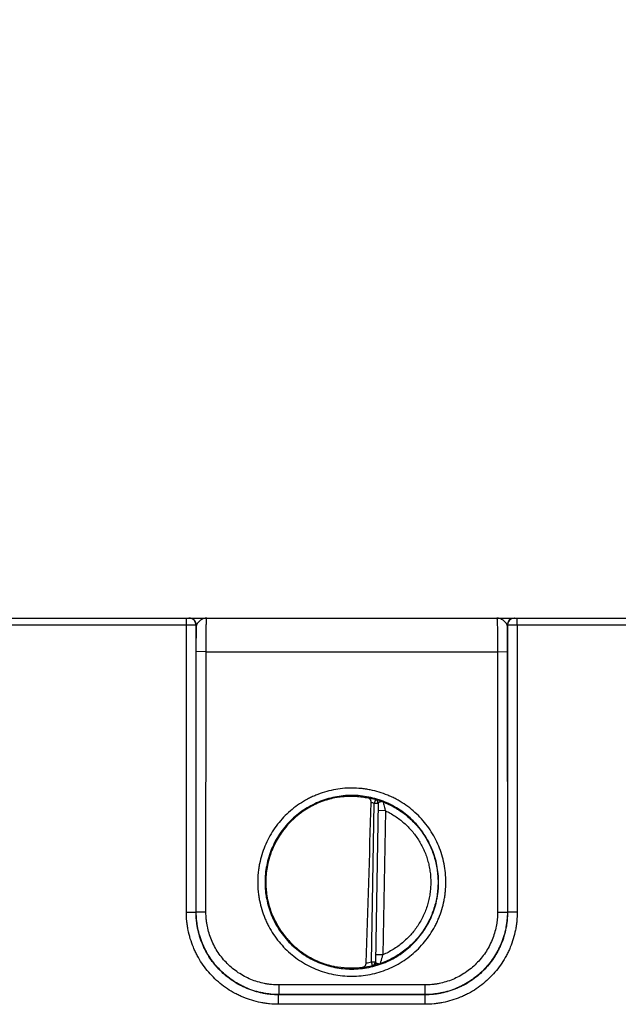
# Model space of a CAD drawing. Header units: inches. Extents: x 0 to 34, y 0 to 22.
# Tile 76 of 129: x 19.1 to 20.4, y 11.5 to 13.5. Entities that reach past the tile are written whole.
import ezdxf

# ---------------------------------------------------------------- set-up
doc = ezdxf.new("R2010")
doc.units = ezdxf.units.IN
doc.header["$LTSCALE"] = 1.87
doc.header["$MEASUREMENT"] = 0
doc.layers.get('0').update_dxf_attribs({"linetype": 'CONTINUOUS'})
doc.layers.add('DIMENSIONS', color=7, linetype='CONTINUOUS')
doc.styles.get("Standard").update_dxf_attribs({"font": 'txt', "width": 0.8})
doc.dimstyles.new('DIMSTYLE_3', dxfattribs={"dimtxt": 0.125, "dimasz": 0.18, "dimexe": 0.125, "dimexo": 0.0625, "dimgap": 0.03125, "dimtad": 0, "dimtih": 1, "dimtoh": 1, "dimzin": 0, "dimdsep": 46, "dimtxsty": 'STANDARD', "dimblk": '_FILLED', "dimblk1": '_FILLED', "dimblk2": '_FILLED', "dimcen": 0.09, "dimazin": 0, "dimtp": 0.01, "dimtm": 0.01, "dimtfac": 1, "dimtofl": 0, "dimtmove": 0, "dimatfit": 3, "dimldrblk": '_FILLED', "dimfxl": 1, "dimtolj": 1, "dimtzin": 0, "dimarcsym": 0})

# ---------------------------------------------------------------- blocks, each defined once
blk = doc.blocks.new('*D33')
at = {"layer": 'DIMENSIONS', "color": 2, "linetype": 'CONTINUOUS'}
blk.add_line((19.3089, 16.5386), (19.3089, 14.717), dxfattribs=at)
at = {"layer": 'DIMENSIONS', "color": 2, "linetype": 'CONTINUOUS', "insert": (19.2464, 14.6545), "char_height": 0.125, "width": 1.425, "attachment_point": 3, "rotation": 90, "line_spacing_factor": 0.9}
blk.add_mtext('188.53{\\ftxt.shx;\\W1.000000;\\H0.125000; }[7.423]', dxfattribs=at)
blk = doc.blocks.new('_FILLED')
at = {"color": 0, "linetype": 'BYBLOCK'}
blk.add_solid([(0, 0), (-1, 0.174), (-1, -0.174)], dxfattribs=at)
blk = doc.blocks.new('*D34')
at = {"layer": 'DIMENSIONS', "color": 2, "linetype": 'CONTINUOUS'}
blk.add_line((19.8359, 16.3321), (19.8359, 14.717), dxfattribs=at)
at = {"layer": 'DIMENSIONS', "color": 2, "linetype": 'CONTINUOUS', "insert": (19.7734, 14.6545), "char_height": 0.125, "width": 1.425, "attachment_point": 3, "rotation": 90, "line_spacing_factor": 0.9}
blk.add_mtext('201.92{\\ftxt.shx;\\W1.000000;\\H0.125000; }[7.949]', dxfattribs=at)
blk = doc.blocks.new('*D35')
at = {"layer": 'DIMENSIONS', "color": 2, "linetype": 'CONTINUOUS'}
blk.add_line((20.8909, 16.3321), (20.8909, 14.717), dxfattribs=at)
at = {"layer": 'DIMENSIONS', "color": 2, "linetype": 'CONTINUOUS', "insert": (20.8284, 14.6545), "char_height": 0.125, "width": 1.425, "attachment_point": 3, "rotation": 90, "line_spacing_factor": 0.9}
blk.add_mtext('228.71{\\ftxt.shx;\\W1.000000;\\H0.125000; }[9.004]', dxfattribs=at)
blk = doc.blocks.new('*D36')
at = {"layer": 'DIMENSIONS', "color": 2, "linetype": 'CONTINUOUS'}
blk.add_line((21.9459, 16.3321), (21.9459, 14.717), dxfattribs=at)
at = {"layer": 'DIMENSIONS', "color": 2, "linetype": 'CONTINUOUS', "insert": (21.8834, 14.6545), "char_height": 0.125, "width": 1.525, "attachment_point": 3, "rotation": 90, "line_spacing_factor": 0.9}
blk.add_mtext('255.51{\\ftxt.shx;\\W1.000000;\\H0.125000; }[10.059]', dxfattribs=at)
blk = doc.blocks.new('*D37')
at = {"layer": 'DIMENSIONS', "color": 2, "linetype": 'CONTINUOUS'}
blk.add_line((23.0009, 16.3321), (23.0009, 14.717), dxfattribs=at)
at = {"layer": 'DIMENSIONS', "color": 2, "linetype": 'CONTINUOUS', "insert": (22.9384, 14.6545), "char_height": 0.125, "width": 1.525, "attachment_point": 3, "rotation": 90, "line_spacing_factor": 0.9}
blk.add_mtext('282.31{\\ftxt.shx;\\W1.000000;\\H0.125000; }[11.114]', dxfattribs=at)
blk = doc.blocks.new('*D38')
at = {"layer": 'DIMENSIONS', "color": 2, "linetype": 'CONTINUOUS'}
blk.add_line((23.5289, 16.5386), (23.5289, 14.717), dxfattribs=at)
at = {"layer": 'DIMENSIONS', "color": 2, "linetype": 'CONTINUOUS', "insert": (23.4664, 14.6545), "char_height": 0.125, "width": 1.525, "attachment_point": 3, "rotation": 90, "line_spacing_factor": 0.9}
blk.add_mtext('295.72{\\ftxt.shx;\\W1.000000;\\H0.125000; }[11.643]', dxfattribs=at)
blk = doc.blocks.new('*D39')
at = {"layer": 'DIMENSIONS', "color": 2, "linetype": 'CONTINUOUS'}
blk.add_line((24.0559, 16.3321), (24.0559, 14.717), dxfattribs=at)
at = {"layer": 'DIMENSIONS', "color": 2, "linetype": 'CONTINUOUS', "insert": (23.9934, 14.6545), "char_height": 0.125, "width": 1.525, "attachment_point": 3, "rotation": 90, "line_spacing_factor": 0.9}
blk.add_mtext('309.10{\\ftxt.shx;\\W1.000000;\\H0.125000; }[12.169]', dxfattribs=at)
blk = doc.blocks.new('*D40')
at = {"layer": 'DIMENSIONS', "color": 2, "linetype": 'CONTINUOUS'}
blk.add_line((24.8249, 15.4421), (24.8249, 14.717), dxfattribs=at)
at = {"layer": 'DIMENSIONS', "color": 2, "linetype": 'CONTINUOUS', "insert": (24.7624, 14.6545), "char_height": 0.125, "width": 1.525, "attachment_point": 3, "rotation": 90, "line_spacing_factor": 0.9}
blk.add_mtext('328.64{\\ftxt.shx;\\W1.000000;\\H0.125000; }[12.938]', dxfattribs=at)

msp = doc.modelspace()

# ---------------------------------------------------------------- linework, layer by layer
at = {"color": 7, "linetype": 'CONTINUOUS'}
for p, q in [((15.9392, 12.266), (24.7807, 12.266)), ((19.4819, 12.2513), (19.4819, 12.266)), ((20.1629, 12.2513), (20.1629, 12.266)), ((19.4819, 12.2513), (19.1079, 12.2513)), ((19.4818, 11.6607), (19.4819, 12.2513)), ((19.5018, 11.6603), (19.5019, 12.251)), ((19.5025, 12.251), (19.5019, 12.251)), ((19.5022, 12.1968), (19.5025, 12.251)), ((20.1429, 12.251), (20.1424, 12.251)), ((20.1424, 12.251), (20.1427, 12.1968)), ((20.1429, 12.251), (20.1431, 11.6603)), ((20.1629, 12.2513), (20.1631, 11.6607)), ((20.5369, 12.2513), (20.1629, 12.2513)), ((19.5021, 11.6607), (19.5022, 12.1968)), ((19.5222, 12.1967), (19.5022, 12.1968)), ((19.5221, 11.6605), (19.5222, 12.1967)), ((19.5222, 12.1967), (20.1227, 12.1967)), ((20.1227, 12.1967), (20.1427, 12.1968)), ((20.1227, 12.1967), (20.1228, 11.6605)), ((20.1427, 12.1968), (20.1428, 11.6607)), ((19.8631, 11.5582), (19.8688, 11.8844)), ((19.871, 11.8921), (19.8688, 11.8844)), ((19.8768, 11.8842), (19.8688, 11.8844)), ((19.871, 11.8924), (19.871, 11.8921)), ((19.8768, 11.8846), (19.8711, 11.5578)), ((19.8915, 11.8693), (19.8765, 11.8695)), ((19.8915, 11.8693), (19.8863, 11.5726)), ((19.5021, 11.6607), (19.5018, 11.6603)), ((19.5221, 11.6605), (19.5021, 11.6607)), ((20.1228, 11.6605), (20.1428, 11.6607)), ((20.1428, 11.6607), (20.1431, 11.6603)), ((19.8631, 11.5582), (19.8711, 11.5581)), ((19.865, 11.5505), (19.8631, 11.5582)), ((19.8711, 11.5578), (19.8715, 11.5569)), ((19.8863, 11.5726), (19.8714, 11.5728)), ((19.8715, 11.5569), (19.8726, 11.556)), ((19.865, 11.5501), (19.8676, 11.5506)), ((19.865, 11.5505), (19.865, 11.5501)), ((19.9728, 11.5105), (19.6721, 11.5105)), ((19.6721, 11.5105), (19.6721, 11.4907)), ((19.9728, 11.5105), (19.9728, 11.4907)), ((19.6721, 11.4907), (19.6717, 11.4903)), ((19.9732, 11.4903), (19.6717, 11.4903)), ((19.6717, 11.4707), (19.6717, 11.4903)), ((19.9728, 11.4907), (19.6721, 11.4907)), ((19.9728, 11.4907), (19.9732, 11.4903)), ((19.9732, 11.4707), (19.9732, 11.4903)), ((19.9732, 11.4707), (19.6717, 11.4707))]:
    msp.add_line(p, q, dxfattribs=at)
for centre, radius, start, end in [((19.4869, 12.251), 0.015, 359.9952, 89.9951), ((19.4875, 12.251), 0.015, 359.9951, 89.9951), ((20.1574, 12.251), 0.015, 90.0049, 180.0049), ((20.1579, 12.251), 0.015, 90.0049, 180.0048), ((19.8226, 11.7211), 0.1782, 97.6104, 100.1235), ((-104.3881, 15.5935), 124.3058, 358.138625, 358.290893), ((19.8225, 11.7223), 0.1766, 74.0462, 78.9601), ((19.8224, 11.722), 0.1688, 74.0486, 76.3069), ((19.8688, 11.8847), 0.008, 359.0039, 74.0899), ((19.8688, 11.8844), 0.008, 1.5463, 74.0564), ((19.8688, 11.8844), 0.00798, 359.0014, 1.5504), ((19.8215, 11.7261), 0.173, 280.19, 283.9276), ((19.8631, 11.5579), 0.008, 283.9078, 358.996), ((19.8631, 11.5582), 0.008, 283.9407, 356.4529), ((19.8631, 11.5582), 0.00798, 356.4488, 358.9986), ((19.8227, 11.7232), 0.1783, 259.8793, 260.0748), ((19.8227, 11.7232), 0.1783, 260.0748, 260.3987), ((19.8225, 11.7217), 0.1764, 276.9664, 283.956)]:
    msp.add_arc(centre, radius, start, end, dxfattribs=at)
for points, knots in [([(19.5238, 12.266), (19.5227, 12.266), (19.5204, 12.2658), (19.517, 12.2649), (19.5138, 12.2634), (19.5112, 12.2617), (19.5092, 12.2602), (19.5078, 12.259), (19.5065, 12.2578), (19.5053, 12.2565), (19.5042, 12.2551), (19.5034, 12.2538), (19.5028, 12.2524), (19.5026, 12.2515), (19.5025, 12.251)], [0, 0, 0, 0, 0.122348, 0.247681, 0.377604, 0.511686, 0.579494, 0.64705, 0.713595, 0.778248, 0.840019, 0.897922, 0.951222, 1, 1, 1, 1]), ([(19.5222, 12.1967), (19.5222, 12.2012), (19.5222, 12.2079), (19.5223, 12.2168), (19.5223, 12.2232), (19.5224, 12.2293), (19.5225, 12.2351), (19.5226, 12.2406), (19.5227, 12.2456), (19.5228, 12.2502), (19.5229, 12.2536), (19.523, 12.2561), (19.523, 12.2578), (19.5231, 12.2594), (19.5232, 12.2607), (19.5232, 12.2619), (19.5233, 12.263), (19.5234, 12.2639), (19.5235, 12.2646), (19.5235, 12.265), (19.5235, 12.2653), (19.5236, 12.2655), (19.5236, 12.2657), (19.5237, 12.2658), (19.5237, 12.2659), (19.5237, 12.266), (19.5237, 12.266), (19.5238, 12.266), (19.5238, 12.266)], [0, 0, 0, 0, 0.195345, 0.290563, 0.38293, 0.471566, 0.555628, 0.634316, 0.706881, 0.772636, 0.830956, 0.857152, 0.881289, 0.903308, 0.923158, 0.940792, 0.956171, 0.969259, 0.980028, 0.984537, 0.98846, 0.991796, 0.994547, 0.996716, 0.998313, 0.998906, 0.999372, 1, 1, 1, 1]), ([(20.1424, 12.251), (20.1423, 12.2515), (20.1421, 12.2524), (20.1415, 12.2538), (20.1407, 12.2551), (20.1396, 12.2565), (20.1384, 12.2578), (20.1371, 12.259), (20.1357, 12.2602), (20.1337, 12.2617), (20.1311, 12.2634), (20.1279, 12.2649), (20.1245, 12.2658), (20.1222, 12.266), (20.1211, 12.266)], [0, 0, 0, 0, 0.048776, 0.102075, 0.159979, 0.221749, 0.286404, 0.35295, 0.420507, 0.488316, 0.622399, 0.752327, 0.877665, 1, 1, 1, 1]), ([(20.1211, 12.266), (20.1211, 12.266), (20.1211, 12.266), (20.1212, 12.266), (20.1212, 12.2659), (20.1212, 12.2658), (20.1213, 12.2657), (20.1213, 12.2655), (20.1213, 12.2653), (20.1214, 12.265), (20.1214, 12.2646), (20.1215, 12.2639), (20.1216, 12.263), (20.1216, 12.2619), (20.1217, 12.2607), (20.1218, 12.2594), (20.1219, 12.2578), (20.1219, 12.2561), (20.122, 12.2536), (20.1221, 12.2502), (20.1222, 12.2456), (20.1223, 12.2406), (20.1224, 12.2351), (20.1225, 12.2293), (20.1226, 12.2232), (20.1226, 12.2168), (20.1227, 12.2079), (20.1227, 12.2012), (20.1227, 12.1967)], [0, 0, 0, 0, 0.000628, 0.001094, 0.001687, 0.003284, 0.005453, 0.008203, 0.011539, 0.015462, 0.019971, 0.03074, 0.043827, 0.059206, 0.07684, 0.096689, 0.118707, 0.142843, 0.169038, 0.227356, 0.29311, 0.365675, 0.444363, 0.528425, 0.617062, 0.709429, 0.804648, 1, 1, 1, 1]), ([(19.5019, 12.251), (19.5019, 12.2511), (19.5019, 12.2511), (19.5019, 12.2511), (19.5019, 12.2511), (19.5018, 12.2511), (19.5017, 12.2511), (19.5015, 12.2511), (19.5013, 12.2511), (19.501, 12.2511), (19.5007, 12.2511), (19.5003, 12.2511), (19.4999, 12.2512), (19.4993, 12.2512), (19.4984, 12.2512), (19.4972, 12.2512), (19.4959, 12.2512), (19.4945, 12.2512), (19.4929, 12.2513), (19.4912, 12.2513), (19.4889, 12.2513), (19.4858, 12.2513), (19.4832, 12.2513), (19.4819, 12.2513)], [0, 0, 0, 0, 0.000785, 0.00213, 0.004051, 0.006551, 0.013295, 0.022356, 0.033714, 0.047345, 0.063218, 0.081296, 0.101536, 0.123893, 0.174736, 0.233348, 0.299178, 0.371606, 0.449951, 0.533474, 0.621392, 0.807058, 1, 1, 1, 1]), ([(20.1629, 12.2513), (20.1617, 12.2513), (20.1591, 12.2513), (20.156, 12.2513), (20.1536, 12.2513), (20.152, 12.2513), (20.1504, 12.2512), (20.149, 12.2512), (20.1477, 12.2512), (20.1465, 12.2512), (20.1456, 12.2512), (20.145, 12.2512), (20.1446, 12.2511), (20.1442, 12.2511), (20.1439, 12.2511), (20.1436, 12.2511), (20.1434, 12.2511), (20.1432, 12.2511), (20.1431, 12.2511), (20.143, 12.2511), (20.143, 12.2511), (20.143, 12.2511), (20.1429, 12.2511), (20.1429, 12.251)], [0, 0, 0, 0, 0.192925, 0.378586, 0.466504, 0.550029, 0.628375, 0.700804, 0.766636, 0.82525, 0.876095, 0.898453, 0.918694, 0.936773, 0.952649, 0.966281, 0.977641, 0.986703, 0.993448, 0.995949, 0.99787, 0.999215, 1, 1, 1, 1]), ([(20.0162, 11.7222), (20.0162, 11.7285), (20.0156, 11.7412), (20.0128, 11.76), (20.0081, 11.7785), (20.0017, 11.7964), (19.9936, 11.8137), (19.9838, 11.83), (19.9724, 11.8453), (19.9597, 11.8594), (19.9455, 11.8722), (19.9303, 11.8835), (19.9166, 11.8917), (19.9053, 11.8974), (19.8937, 11.9025), (19.8788, 11.9079), (19.8634, 11.9117), (19.8509, 11.9139), (19.8383, 11.9154), (19.8224, 11.9162), (19.8034, 11.9153), (19.7846, 11.9125), (19.7661, 11.9079), (19.7512, 11.9025), (19.7396, 11.8974), (19.7282, 11.8917), (19.7146, 11.8835), (19.6993, 11.8722), (19.6852, 11.8594), (19.6724, 11.8453), (19.6611, 11.83), (19.6513, 11.8137), (19.6432, 11.7964), (19.6367, 11.7785), (19.6329, 11.7631), (19.6307, 11.7506), (19.6292, 11.738), (19.6287, 11.7285), (19.6287, 11.7222)], [0, 0, 0, 0, 0.031248, 0.062496, 0.093745, 0.124993, 0.156241, 0.18749, 0.218739, 0.249987, 0.281236, 0.312485, 0.343734, 0.359364, 0.374993, 0.406242, 0.437492, 0.453121, 0.468751, 0.5, 0.531249, 0.562499, 0.593748, 0.624997, 0.640627, 0.656256, 0.687505, 0.718754, 0.750003, 0.781252, 0.8125, 0.843749, 0.874997, 0.906246, 0.937494, 0.953123, 0.968752, 1, 1, 1, 1]), ([(20.0012, 11.722), (20.0012, 11.7279), (20.0006, 11.7396), (19.998, 11.757), (19.9938, 11.774), (19.9878, 11.7906), (19.9803, 11.8064), (19.9713, 11.8215), (19.9608, 11.8356), (19.949, 11.8486), (19.936, 11.8604), (19.9219, 11.8709), (19.9093, 11.8784), (19.8989, 11.8837), (19.8882, 11.8884), (19.8744, 11.8934), (19.8574, 11.8976), (19.84, 11.9002), (19.8224, 11.9011), (19.8049, 11.9002), (19.7875, 11.8976), (19.7705, 11.8934), (19.7539, 11.8874), (19.738, 11.8799), (19.723, 11.8709), (19.7089, 11.8604), (19.6958, 11.8486), (19.6841, 11.8356), (19.6736, 11.8215), (19.6646, 11.8064), (19.657, 11.7906), (19.6511, 11.774), (19.6476, 11.7598), (19.6456, 11.7483), (19.6441, 11.7367), (19.6437, 11.7279), (19.6437, 11.722)], [0, 0, 0, 0, 0.031249, 0.062497, 0.093746, 0.124995, 0.156244, 0.187493, 0.218742, 0.249992, 0.281241, 0.312491, 0.34374, 0.35937, 0.375, 0.40625, 0.4375, 0.46875, 0.5, 0.53125, 0.5625, 0.59375, 0.625, 0.65625, 0.6875, 0.718749, 0.749999, 0.781248, 0.812497, 0.843746, 0.874995, 0.906244, 0.937493, 0.953122, 0.968751, 1, 1, 1, 1]), ([(19.799, 11.8978), (19.7938, 11.8971), (19.7835, 11.8952), (19.7683, 11.8911), (19.7535, 11.8856), (19.7393, 11.8789), (19.7257, 11.8709), (19.7129, 11.8617), (19.701, 11.8514), (19.69, 11.8402), (19.68, 11.8279), (19.6712, 11.8149), (19.6636, 11.8011), (19.6572, 11.7867), (19.6521, 11.7718), (19.6484, 11.7565), (19.646, 11.7409), (19.6451, 11.7252), (19.6455, 11.7095), (19.6473, 11.6938), (19.6505, 11.6784), (19.6551, 11.6633), (19.6609, 11.6487), (19.6681, 11.6347), (19.6764, 11.6213), (19.6859, 11.6088), (19.6965, 11.5971), (19.7081, 11.5865), (19.7206, 11.5769), (19.7339, 11.5684), (19.7479, 11.5611), (19.7624, 11.5552), (19.7775, 11.5505), (19.7878, 11.5483), (19.7929, 11.5474)], [0, 0, 0, 0, 0.031253, 0.062505, 0.093757, 0.125009, 0.15626, 0.187511, 0.218762, 0.250012, 0.281262, 0.312511, 0.34376, 0.375009, 0.406257, 0.437505, 0.468753, 0.500001, 0.531249, 0.562497, 0.593745, 0.624993, 0.656242, 0.68749, 0.71874, 0.749989, 0.781239, 0.81249, 0.843741, 0.874992, 0.906243, 0.937495, 0.968748, 1, 1, 1, 1]), ([(19.7913, 11.8965), (19.7864, 11.8957), (19.7765, 11.8935), (19.7645, 11.8897), (19.7551, 11.8861), (19.7459, 11.882), (19.7347, 11.8763), (19.7219, 11.8682), (19.7098, 11.8591), (19.7004, 11.8507), (19.6933, 11.8436), (19.6866, 11.8361), (19.6788, 11.8262), (19.6705, 11.8136), (19.6632, 11.8003), (19.6571, 11.7865), (19.6523, 11.7722), (19.6486, 11.7575), (19.6462, 11.7426), (19.6455, 11.7325), (19.6453, 11.7275)], [0, 0, 0, 0, 0.062503, 0.125005, 0.156263, 0.187521, 0.250023, 0.312523, 0.375023, 0.437522, 0.468779, 0.500035, 0.562532, 0.625029, 0.687525, 0.75002, 0.812515, 0.875009, 0.937502, 1, 1, 1, 1]), ([(19.799, 11.8978), (19.8043, 11.8985), (19.8148, 11.8994), (19.8299, 11.8992), (19.8437, 11.898), (19.8523, 11.8965), (19.8563, 11.8956)], [0, 0, 0, 0, 0.278614, 0.545358, 0.788967, 1, 1, 1, 1]), ([(19.8624, 11.8861), (19.8624, 11.8867), (19.8623, 11.8879), (19.862, 11.8897), (19.8614, 11.8912), (19.8606, 11.8926), (19.8597, 11.8937), (19.8587, 11.8946), (19.8575, 11.8953), (19.8567, 11.8955), (19.8563, 11.8956)], [0, 0, 0, 0, 0.151884, 0.297734, 0.434303, 0.560852, 0.6784, 0.789029, 0.89535, 1, 1, 1, 1]), ([(19.8867, 11.8877), (19.8856, 11.8881), (19.8835, 11.8888), (19.881, 11.8897), (19.8791, 11.8903), (19.8778, 11.8907), (19.8766, 11.891), (19.8755, 11.8914), (19.8745, 11.8916), (19.8736, 11.8919), (19.8728, 11.8921), (19.8722, 11.8922), (19.8718, 11.8923), (19.8715, 11.8924), (19.8713, 11.8924), (19.8712, 11.8924), (19.8711, 11.8924), (19.8711, 11.8924), (19.871, 11.8924), (19.871, 11.8924), (19.871, 11.8924), (19.871, 11.8924)], [0, 0, 0, 0, 0.209048, 0.401216, 0.489729, 0.57259, 0.649364, 0.719624, 0.782948, 0.838916, 0.887125, 0.927189, 0.95875, 0.971239, 0.981489, 0.989471, 0.992605, 0.995167, 0.997162, 0.998599, 1, 1, 1, 1]), ([(19.8867, 11.8877), (19.8864, 11.8877), (19.8859, 11.8879), (19.8851, 11.888), (19.8843, 11.888), (19.8832, 11.8879), (19.8818, 11.8876), (19.8805, 11.8872), (19.8796, 11.8869), (19.8789, 11.8866), (19.8783, 11.8863), (19.8778, 11.886), (19.8774, 11.8857), (19.8771, 11.8853), (19.8768, 11.885), (19.8768, 11.8847), (19.8768, 11.8846)], [0, 0, 0, 0, 0.072916, 0.145717, 0.21933, 0.294017, 0.444967, 0.592023, 0.661401, 0.726594, 0.786654, 0.840809, 0.888594, 0.930086, 0.966362, 1, 1, 1, 1]), ([(19.8867, 11.8877), (19.8868, 11.8871), (19.8873, 11.885), (19.8883, 11.881), (19.8897, 11.8754), (19.8909, 11.8714), (19.8915, 11.8693)], [0, 0, 0, 0, 0.097076, 0.336718, 0.653731, 1, 1, 1, 1]), ([(19.8867, 11.8877), (19.8908, 11.886), (19.899, 11.8825), (19.9108, 11.8763), (19.9221, 11.8693), (19.9329, 11.8614), (19.943, 11.8527), (19.9525, 11.8433), (19.9612, 11.8332), (19.9691, 11.8225), (19.9762, 11.8112), (19.9825, 11.7994), (19.9878, 11.7872), (19.9923, 11.7746), (19.9957, 11.7617), (19.9982, 11.7486), (19.9997, 11.7354), (20, 11.7265), (20, 11.722)], [0, 0, 0, 0, 0.0625, 0.125, 0.187499, 0.249999, 0.312499, 0.374999, 0.437498, 0.499998, 0.562498, 0.624998, 0.687497, 0.749997, 0.812497, 0.874997, 0.937499, 1, 1, 1, 1]), ([(19.8915, 11.8693), (19.895, 11.8676), (19.9018, 11.8641), (19.9117, 11.8582), (19.9211, 11.8515), (19.93, 11.8442), (19.9383, 11.8363), (19.9461, 11.8278), (19.9533, 11.8188), (19.9598, 11.8093), (19.9656, 11.7994), (19.9707, 11.7891), (19.9751, 11.7784), (19.9787, 11.7675), (19.9815, 11.7563), (19.9836, 11.745), (19.9848, 11.7336), (19.985, 11.7259), (19.985, 11.722)], [0, 0, 0, 0, 0.062499, 0.125, 0.187499, 0.249999, 0.312499, 0.374999, 0.437498, 0.499998, 0.562498, 0.624998, 0.687497, 0.749997, 0.812497, 0.874997, 0.9375, 1, 1, 1, 1]), ([(19.6287, 11.7222), (19.6287, 11.7158), (19.6292, 11.7063), (19.6307, 11.6937), (19.6329, 11.6812), (19.6367, 11.6658), (19.6421, 11.6509), (19.6472, 11.6393), (19.6529, 11.628), (19.6611, 11.6144), (19.6724, 11.5991), (19.6852, 11.585), (19.6993, 11.5722), (19.7146, 11.5608), (19.731, 11.551), (19.7482, 11.5429), (19.7661, 11.5365), (19.7846, 11.5319), (19.8034, 11.5291), (19.8224, 11.5281), (19.8415, 11.5291), (19.8603, 11.5319), (19.8788, 11.5365), (19.8967, 11.5429), (19.9139, 11.551), (19.9303, 11.5608), (19.9455, 11.5722), (19.9597, 11.585), (19.9724, 11.5991), (19.9838, 11.6144), (19.992, 11.628), (19.9977, 11.6393), (20.0028, 11.6509), (20.0081, 11.6658), (20.012, 11.6812), (20.0142, 11.6937), (20.0157, 11.7063), (20.0162, 11.7158), (20.0162, 11.7222)], [0, 0, 0, 0, 0.031248, 0.046877, 0.062506, 0.093754, 0.125002, 0.140631, 0.15626, 0.187509, 0.218758, 0.250006, 0.281255, 0.312504, 0.343753, 0.375003, 0.406252, 0.437501, 0.468751, 0.5, 0.531249, 0.562499, 0.593748, 0.624997, 0.656247, 0.687496, 0.718745, 0.749994, 0.781242, 0.812491, 0.84374, 0.859369, 0.874998, 0.906246, 0.937494, 0.953123, 0.968752, 1, 1, 1, 1]), ([(19.6437, 11.722), (19.6437, 11.7162), (19.6441, 11.7074), (19.6456, 11.6958), (19.6476, 11.6843), (19.6511, 11.6701), (19.6561, 11.6563), (19.6608, 11.6456), (19.6661, 11.6351), (19.6736, 11.6226), (19.684, 11.6085), (19.6958, 11.5955), (19.7089, 11.5837), (19.723, 11.5732), (19.738, 11.5642), (19.7539, 11.5566), (19.7705, 11.5507), (19.7875, 11.5465), (19.8049, 11.5439), (19.8224, 11.543), (19.84, 11.5439), (19.8574, 11.5465), (19.8744, 11.5507), (19.891, 11.5566), (19.9068, 11.5642), (19.9219, 11.5732), (19.936, 11.5837), (19.949, 11.5955), (19.9608, 11.6085), (19.9713, 11.6226), (19.9788, 11.6351), (19.9841, 11.6456), (19.9888, 11.6563), (19.9938, 11.6701), (19.9973, 11.6843), (19.9993, 11.6958), (20.0008, 11.7074), (20.0012, 11.7162), (20.0012, 11.722)], [0, 0, 0, 0, 0.031248, 0.046877, 0.062505, 0.093754, 0.125002, 0.140631, 0.15626, 0.187508, 0.218757, 0.250006, 0.281255, 0.312504, 0.343753, 0.375002, 0.406252, 0.437501, 0.46875, 0.5, 0.53125, 0.562499, 0.593748, 0.624998, 0.656247, 0.687496, 0.718745, 0.749994, 0.781243, 0.812492, 0.84374, 0.859369, 0.874998, 0.906246, 0.937495, 0.953123, 0.968752, 1, 1, 1, 1]), ([(19.6453, 11.7199), (19.6453, 11.7148), (19.6459, 11.7046), (19.6481, 11.6894), (19.6516, 11.6745), (19.6563, 11.6599), (19.6623, 11.6459), (19.6695, 11.6323), (19.6778, 11.6195), (19.6872, 11.6074), (19.6976, 11.5961), (19.7089, 11.5858), (19.7211, 11.5766), (19.734, 11.5684), (19.7476, 11.5613), (19.7617, 11.5554), (19.7763, 11.5508), (19.7863, 11.5486), (19.7913, 11.5477)], [0, 0, 0, 0, 0.062498, 0.124993, 0.18749, 0.249986, 0.312483, 0.374981, 0.43748, 0.499979, 0.562479, 0.62498, 0.687482, 0.749984, 0.812487, 0.874991, 0.937495, 1, 1, 1, 1]), ([(20, 11.722), (20, 11.7175), (19.9997, 11.7083), (19.9981, 11.6947), (19.9955, 11.6812), (19.9918, 11.668), (19.9871, 11.6551), (19.9815, 11.6426), (19.9749, 11.6306), (19.9674, 11.6191), (19.959, 11.6082), (19.9498, 11.598), (19.9398, 11.5886), (19.9292, 11.5799), (19.9179, 11.5721), (19.906, 11.5652), (19.8937, 11.5592), (19.8852, 11.5559), (19.8808, 11.5543)], [0, 0, 0, 0, 0.0625, 0.125, 0.1875, 0.25, 0.3125, 0.375, 0.4375, 0.5, 0.5625, 0.625, 0.6875, 0.75, 0.8125, 0.875, 0.9375, 1, 1, 1, 1]), ([(19.985, 11.722), (19.985, 11.7181), (19.9848, 11.7102), (19.9835, 11.6984), (19.9813, 11.6867), (19.9783, 11.6752), (19.9745, 11.664), (19.9698, 11.6531), (19.9644, 11.6425), (19.9583, 11.6324), (19.9514, 11.6227), (19.9438, 11.6136), (19.9356, 11.6051), (19.9267, 11.5971), (19.9174, 11.5899), (19.9075, 11.5833), (19.8971, 11.5775), (19.89, 11.5741), (19.8863, 11.5726)], [0, 0, 0, 0, 0.0625, 0.125001, 0.1875, 0.25, 0.3125, 0.375001, 0.4375, 0.5, 0.5625, 0.625, 0.6875, 0.75, 0.8125, 0.875, 0.937501, 1, 1, 1, 1]), ([(19.4818, 11.6607), (19.4831, 11.6607), (19.4856, 11.6607), (19.4887, 11.6607), (19.4911, 11.6606), (19.4927, 11.6606), (19.4943, 11.6606), (19.4957, 11.6606), (19.4971, 11.6606), (19.4982, 11.6605), (19.4991, 11.6605), (19.4997, 11.6605), (19.5001, 11.6605), (19.5005, 11.6605), (19.5008, 11.6604), (19.5011, 11.6604), (19.5013, 11.6604), (19.5015, 11.6604), (19.5016, 11.6604), (19.5017, 11.6604), (19.5017, 11.6604), (19.5017, 11.6604), (19.5018, 11.6603), (19.5018, 11.6603)], [0, 0, 0, 0, 0.19288, 0.378499, 0.466401, 0.549909, 0.628239, 0.700657, 0.766478, 0.825086, 0.875928, 0.898285, 0.918527, 0.93661, 0.952489, 0.966127, 0.977497, 0.986573, 0.993337, 0.995853, 0.997793, 0.999167, 1, 1, 1, 1]), ([(19.6717, 11.4707), (19.6655, 11.4707), (19.6561, 11.4711), (19.6438, 11.4726), (19.6315, 11.4748), (19.6164, 11.4786), (19.6018, 11.4838), (19.5904, 11.4888), (19.5793, 11.4944), (19.566, 11.5024), (19.551, 11.5136), (19.5371, 11.5261), (19.5246, 11.54), (19.5135, 11.555), (19.5055, 11.5683), (19.4999, 11.5794), (19.4949, 11.5908), (19.4896, 11.6055), (19.4859, 11.6206), (19.4837, 11.6328), (19.4822, 11.6451), (19.4818, 11.6545), (19.4818, 11.6607)], [0, 0, 0, 0, 0.0625, 0.093759, 0.125018, 0.187518, 0.250017, 0.281276, 0.312534, 0.375032, 0.437528, 0.500024, 0.562519, 0.625013, 0.687506, 0.718762, 0.750017, 0.812509, 0.875, 0.906255, 0.937509, 1, 1, 1, 1]), ([(19.6717, 11.4903), (19.6661, 11.4903), (19.6578, 11.4907), (19.6467, 11.4921), (19.6358, 11.494), (19.6223, 11.4974), (19.6091, 11.5021), (19.599, 11.5066), (19.589, 11.5116), (19.5771, 11.5187), (19.5637, 11.5287), (19.5513, 11.5399), (19.5401, 11.5523), (19.5301, 11.5657), (19.523, 11.5777), (19.518, 11.5876), (19.5135, 11.5978), (19.5088, 11.6109), (19.5054, 11.6244), (19.5035, 11.6354), (19.5022, 11.6464), (19.5018, 11.6548), (19.5018, 11.6603)], [0, 0, 0, 0, 0.062502, 0.093762, 0.125022, 0.187524, 0.250024, 0.281284, 0.312543, 0.375042, 0.43754, 0.500037, 0.562532, 0.625025, 0.687518, 0.718773, 0.750027, 0.812517, 0.875006, 0.906259, 0.937512, 1, 1, 1, 1]), ([(19.6721, 11.4907), (19.6665, 11.4907), (19.6582, 11.4911), (19.6471, 11.4925), (19.6362, 11.4944), (19.6227, 11.4978), (19.6095, 11.5025), (19.5994, 11.507), (19.5894, 11.512), (19.5775, 11.5191), (19.5641, 11.5291), (19.5517, 11.5403), (19.5405, 11.5527), (19.5305, 11.5661), (19.5234, 11.5781), (19.5184, 11.588), (19.5139, 11.5982), (19.5092, 11.6113), (19.5058, 11.6248), (19.5039, 11.6358), (19.5025, 11.6468), (19.5021, 11.6551), (19.5021, 11.6607)], [0, 0, 0, 0, 0.062496, 0.093754, 0.12501, 0.187506, 0.250002, 0.281259, 0.312516, 0.375012, 0.437507, 0.500002, 0.562497, 0.624992, 0.687487, 0.718744, 0.750001, 0.812496, 0.874991, 0.906247, 0.937504, 1, 1, 1, 1]), ([(19.6721, 11.5105), (19.6672, 11.5105), (19.6598, 11.5109), (19.6501, 11.5121), (19.6404, 11.5138), (19.6285, 11.5168), (19.6146, 11.5217), (19.6013, 11.528), (19.5886, 11.5356), (19.5768, 11.5444), (19.5659, 11.5543), (19.556, 11.5652), (19.5472, 11.5771), (19.5396, 11.5897), (19.5333, 11.603), (19.5283, 11.6169), (19.5254, 11.6288), (19.5237, 11.6385), (19.5225, 11.6483), (19.5221, 11.6556), (19.5221, 11.6605)], [0, 0, 0, 0, 0.062499, 0.093758, 0.125016, 0.187515, 0.250014, 0.312512, 0.37501, 0.437508, 0.500006, 0.562504, 0.625001, 0.687498, 0.749995, 0.812492, 0.874988, 0.906245, 0.937503, 1, 1, 1, 1]), ([(20.1428, 11.6607), (20.1428, 11.6551), (20.1424, 11.6468), (20.141, 11.6358), (20.1391, 11.6248), (20.1357, 11.6113), (20.131, 11.5982), (20.1265, 11.588), (20.1215, 11.5781), (20.1144, 11.5661), (20.1044, 11.5527), (20.0932, 11.5403), (20.0808, 11.5291), (20.0674, 11.5191), (20.0555, 11.512), (20.0455, 11.507), (20.0353, 11.5025), (20.0222, 11.4978), (20.0087, 11.4944), (19.9978, 11.4925), (19.9867, 11.4911), (19.9784, 11.4907), (19.9728, 11.4907)], [0, 0, 0, 0, 0.062496, 0.093753, 0.125009, 0.187504, 0.249999, 0.281256, 0.312513, 0.375008, 0.437503, 0.499998, 0.562493, 0.624988, 0.687484, 0.718741, 0.749998, 0.812494, 0.87499, 0.906246, 0.937504, 1, 1, 1, 1]), ([(20.1228, 11.6605), (20.1228, 11.6556), (20.1224, 11.6483), (20.1212, 11.6385), (20.1195, 11.6288), (20.1165, 11.6169), (20.1116, 11.603), (20.1053, 11.5897), (20.0977, 11.5771), (20.0889, 11.5652), (20.079, 11.5543), (20.0681, 11.5444), (20.0563, 11.5356), (20.0436, 11.528), (20.0303, 11.5217), (20.0164, 11.5168), (20.0045, 11.5138), (19.9948, 11.5121), (19.9851, 11.5109), (19.9777, 11.5105), (19.9728, 11.5105)], [0, 0, 0, 0, 0.062497, 0.093755, 0.125012, 0.187508, 0.250005, 0.312502, 0.374999, 0.437496, 0.499994, 0.562492, 0.62499, 0.687488, 0.749986, 0.812485, 0.874984, 0.906242, 0.937501, 1, 1, 1, 1]), ([(20.1631, 11.6607), (20.1631, 11.6545), (20.1627, 11.6451), (20.1611, 11.6328), (20.159, 11.6206), (20.1553, 11.6055), (20.15, 11.5908), (20.145, 11.5794), (20.1394, 11.5683), (20.1314, 11.555), (20.1203, 11.54), (20.1078, 11.5261), (20.0939, 11.5136), (20.0789, 11.5024), (20.0656, 11.4944), (20.0545, 11.4888), (20.0431, 11.4838), (20.0284, 11.4786), (20.0133, 11.4748), (20.0011, 11.4726), (19.9888, 11.4711), (19.9794, 11.4707), (19.9732, 11.4707)], [0, 0, 0, 0, 0.062491, 0.093745, 0.125, 0.187491, 0.249983, 0.281238, 0.312494, 0.374987, 0.437481, 0.499976, 0.562472, 0.624968, 0.687466, 0.718724, 0.749983, 0.812482, 0.874982, 0.906241, 0.9375, 1, 1, 1, 1]), ([(20.1431, 11.6603), (20.1431, 11.6548), (20.1427, 11.6464), (20.1414, 11.6354), (20.1395, 11.6244), (20.1361, 11.6109), (20.1314, 11.5978), (20.1269, 11.5876), (20.1219, 11.5777), (20.1148, 11.5657), (20.1048, 11.5523), (20.0936, 11.5399), (20.0812, 11.5287), (20.0678, 11.5187), (20.0559, 11.5116), (20.0459, 11.5066), (20.0357, 11.5021), (20.0226, 11.4974), (20.0091, 11.494), (19.9982, 11.4921), (19.9871, 11.4907), (19.9788, 11.4903), (19.9732, 11.4903)], [0, 0, 0, 0, 0.062488, 0.093741, 0.124994, 0.187483, 0.249973, 0.281227, 0.312482, 0.374975, 0.437468, 0.499963, 0.56246, 0.624958, 0.687457, 0.718716, 0.749976, 0.812476, 0.874978, 0.906238, 0.937498, 1, 1, 1, 1]), ([(20.1631, 11.6607), (20.1618, 11.6607), (20.1593, 11.6607), (20.1562, 11.6607), (20.1538, 11.6606), (20.1522, 11.6606), (20.1506, 11.6606), (20.1491, 11.6606), (20.1478, 11.6606), (20.1467, 11.6605), (20.1458, 11.6605), (20.1452, 11.6605), (20.1448, 11.6605), (20.1444, 11.6605), (20.1441, 11.6604), (20.1438, 11.6604), (20.1436, 11.6604), (20.1434, 11.6604), (20.1433, 11.6604), (20.1432, 11.6604), (20.1432, 11.6604), (20.1431, 11.6604), (20.1431, 11.6603), (20.1431, 11.6603)], [0, 0, 0, 0, 0.19288, 0.378499, 0.466401, 0.549909, 0.628239, 0.700657, 0.766478, 0.825086, 0.875928, 0.898285, 0.918527, 0.93661, 0.952489, 0.966127, 0.977497, 0.986573, 0.993337, 0.995853, 0.997793, 0.999167, 1, 1, 1, 1]), ([(19.8863, 11.5726), (19.8856, 11.5705), (19.8846, 11.5674), (19.8834, 11.5634), (19.8826, 11.5606), (19.8819, 11.5582), (19.8814, 11.5564), (19.881, 11.5551), (19.8809, 11.5545), (19.8808, 11.5543)], [0, 0, 0, 0, 0.346223, 0.510819, 0.663216, 0.796654, 0.902895, 0.97312, 1, 1, 1, 1]), ([(19.8439, 11.5466), (19.836, 11.5455), (19.8189, 11.5444), (19.8019, 11.5459), (19.7929, 11.5474)], [0, 0, 0, 0, 0.467055, 1, 1, 1, 1]), ([(19.8439, 11.5466), (19.8444, 11.5466), (19.8454, 11.5469), (19.8468, 11.5474), (19.8481, 11.5482), (19.8493, 11.5493), (19.8504, 11.5506), (19.8513, 11.5521), (19.8519, 11.5539), (19.852, 11.5552), (19.8521, 11.5559)], [0, 0, 0, 0, 0.112104, 0.224367, 0.338502, 0.456615, 0.580875, 0.713034, 0.853519, 1, 1, 1, 1]), ([(19.8676, 11.5506), (19.8682, 11.5507), (19.8694, 11.5512), (19.8709, 11.5525), (19.872, 11.5541), (19.8725, 11.5553), (19.8726, 11.556)], [0, 0, 0, 0, 0.243548, 0.490378, 0.742368, 1, 1, 1, 1]), ([(19.8676, 11.5506), (19.8684, 11.5507), (19.8702, 11.5512), (19.8733, 11.552), (19.8769, 11.5531), (19.8795, 11.5539), (19.8808, 11.5543)], [0, 0, 0, 0, 0.182217, 0.41527, 0.690779, 1, 1, 1, 1]), ([(19.8726, 11.556), (19.8732, 11.5556), (19.8741, 11.5552), (19.8754, 11.5548), (19.8765, 11.5545), (19.8776, 11.5542), (19.8787, 11.5541), (19.8798, 11.5541), (19.8805, 11.5542), (19.8808, 11.5543)], [0, 0, 0, 0, 0.226746, 0.353315, 0.484106, 0.615756, 0.745647, 0.873182, 1, 1, 1, 1])]:
    msp.add_open_spline(points, degree=3, knots=knots, dxfattribs=at)

# ---------------------------------------------------------------- dimensions: what is measured, and where the dimension line sits
at = {"layer": 'DIMENSIONS', "color": 2, "linetype": 'CONTINUOUS'}
for feature_location, offset, origin, picture, middle in [((19.3089, 16.5386), (0, -1.8216), (11.8864, 16.6011), '*D33', (19.3089, 13.942)), ((23.5289, 16.5386), (0, -1.8216), (11.8864, 16.6011), '*D38', (23.5289, 13.892)), ((19.8359, 16.3321), (0, -1.6151), (11.8864, 16.3946), '*D34', (19.8359, 13.942)), ((20.8909, 16.3321), (0, -1.6151), (11.8864, 16.3946), '*D35', (20.8909, 13.942)), ((21.9459, 16.3321), (0, -1.6151), (11.8864, 16.3946), '*D36', (21.9459, 13.892)), ((23.0009, 16.3321), (0, -1.6151), (11.8864, 16.3946), '*D37', (23.0009, 13.892)), ((24.0559, 16.3321), (0, -1.6151), (11.8864, 16.3946), '*D39', (24.0559, 13.892)), ((24.8249, 15.4421), (0, -0.7251), (11.8864, 15.5046), '*D40', (24.8249, 13.892))]:
    dim = msp.add_ordinate_dim(feature_location=feature_location, offset=offset, dtype=1, origin=origin, dimstyle='DIMSTYLE_3', dxfattribs=at)
    dim.commit()
    dim.dimension.update_dxf_attribs({"geometry": picture, "text_midpoint": middle})

doc.saveas('drawing.dxf')
